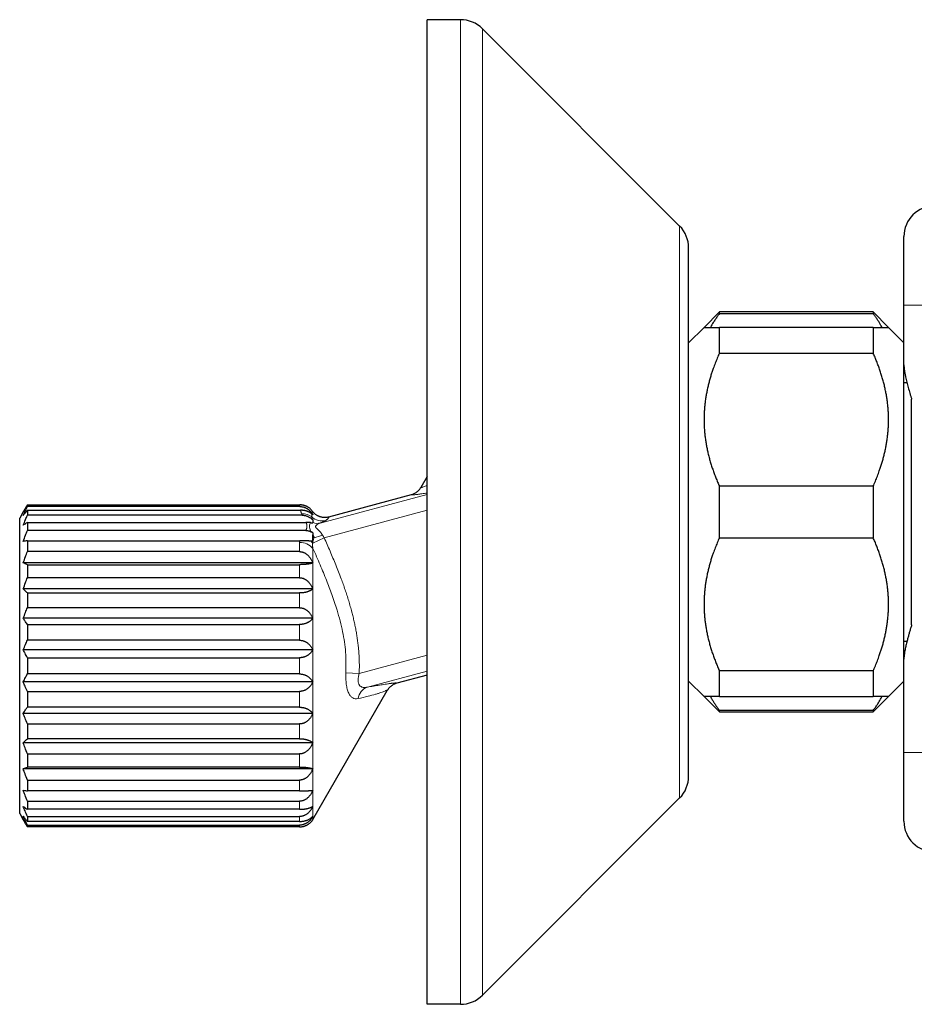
# Model space of a CAD drawing. Header units: millimetres. Extents: x 8 to 650, y 12 to 477.
# Tile 39 of 43: x 478 to 536, y 344 to 408. Entities that reach past the tile are written whole.
import ezdxf

# ---------------------------------------------------------------- set-up
doc = ezdxf.new("R2010")
doc.units = ezdxf.units.MM

msp = doc.modelspace()

# ---------------------------------------------------------------- linework, layer by layer
at = {"color": 7, "linetype": 'Continuous', "lineweight": 30}
for p, q in [((504.365, 343.712), (504.365, 407.712)), ((506.536, 407.712), (504.365, 407.712)), ((520.779, 394.297), (507.951, 407.126)), ((521.365, 358.54), (521.365, 392.883)), ((535.365, 385.287), (535.365, 389.146)), ((523.365, 388.712), (522.365, 387.712)), ((533.365, 388.712), (523.365, 388.712)), ((523.365, 388.604), (523.365, 388.712)), ((523.365, 388.604), (533.365, 388.604)), ((534.365, 387.712), (533.365, 388.712)), ((533.365, 388.712), (533.365, 388.604)), ((522.365, 387.712), (521.365, 386.712)), ((523.365, 386.042), (523.365, 387.712)), ((533.365, 387.712), (523.365, 387.712)), ((533.365, 387.712), (533.365, 386.042)), ((535.365, 386.712), (534.365, 387.712)), ((523.365, 386.042), (533.365, 386.042)), ((535.365, 366.136), (535.365, 385.287)), ((535.563, 384.112), (535.365, 384.112)), ((535.865, 368.368), (535.865, 383.055)), ((504.365, 378.015), (503.96, 377.314)), ((503.96, 377.314), (503.966, 377.312)), ((503.967, 377.311), (503.96, 377.314)), ((533.365, 377.381), (523.365, 377.381)), ((523.365, 374.042), (523.365, 377.381)), ((533.365, 377.381), (533.365, 374.042)), ((497.957, 375.401), (503.351, 376.846)), ((478.091, 375.712), (477.865, 375.319)), ((478.367, 376.174), (478.367, 376.064)), ((478.367, 376.174), (496.08, 376.174)), ((496.087, 376.064), (478.367, 376.064)), ((478.367, 375.826), (478.367, 375.501)), ((478.367, 375.826), (496.127, 375.826)), ((496.934, 375.721), (496.934, 375.721)), ((477.865, 356.104), (477.865, 375.319)), ((496.242, 375.501), (478.367, 375.501)), ((496.869, 375.583), (496.934, 375.528)), ((496.934, 375.545), (496.934, 375.528)), ((478.367, 375.037), (478.367, 374.511)), ((478.367, 375.037), (496.482, 375.037)), ((496.467, 374.511), (478.367, 374.511)), ((496.934, 374.359), (496.819, 374.417)), ((496.934, 375.02), (496.934, 375.003)), ((478.367, 373.84), (478.367, 373.136)), ((478.367, 373.84), (496.074, 373.84)), ((496.934, 373.813), (496.811, 373.819)), ((496.934, 374.359), (496.934, 374.23)), ((523.365, 374.042), (533.365, 374.042)), ((496.068, 373.136), (478.367, 373.136)), ((496.921, 372.403), (478.091, 372.403)), ((478.367, 372.288), (478.367, 371.437)), ((478.367, 372.288), (496.068, 372.288)), ((496.068, 371.437), (478.367, 371.437)), ((496.921, 370.712), (478.091, 370.712)), ((478.367, 370.449), (478.367, 369.487)), ((478.367, 370.449), (496.068, 370.449)), ((496.068, 369.487), (478.367, 369.487)), ((496.921, 368.802), (478.091, 368.802)), ((478.367, 368.402), (478.367, 367.373)), ((478.367, 368.402), (496.068, 368.402)), ((496.068, 367.373), (478.367, 367.373)), ((496.921, 366.757), (478.091, 366.757)), ((535.365, 367.312), (535.563, 367.312)), ((478.367, 366.238), (496.068, 366.238)), ((478.367, 366.238), (478.367, 365.185)), ((535.365, 360.077), (535.365, 366.136)), ((496.068, 365.185), (478.367, 365.185)), ((504.365, 365.109), (502.379, 364.577)), ((523.365, 363.712), (523.365, 365.381)), ((533.365, 365.381), (523.365, 365.381)), ((533.365, 365.381), (533.365, 363.712)), ((496.921, 364.666), (478.091, 364.666)), ((521.365, 364.712), (522.365, 363.712)), ((534.365, 363.712), (535.365, 364.712)), ((478.367, 364.051), (478.367, 363.021)), ((478.367, 364.051), (496.068, 364.051)), ((496.934, 355.734), (501.77, 364.109)), ((501.77, 364.109), (501.763, 364.111)), ((522.365, 363.712), (523.365, 362.712)), ((523.365, 363.712), (533.365, 363.712)), ((533.365, 362.712), (534.365, 363.712)), ((496.068, 363.021), (478.367, 363.021)), ((496.921, 362.621), (478.091, 362.621)), ((523.365, 362.712), (523.365, 362.819)), ((533.365, 362.819), (523.365, 362.819)), ((523.365, 362.712), (533.365, 362.712)), ((533.365, 362.819), (533.365, 362.712)), ((478.367, 361.936), (478.367, 360.975)), ((478.367, 361.936), (496.068, 361.936)), ((496.068, 360.975), (478.367, 360.975)), ((496.921, 360.712), (478.091, 360.712)), ((478.367, 359.987), (478.367, 359.135)), ((478.367, 359.987), (496.068, 359.987)), ((496.068, 359.135), (478.367, 359.135)), ((496.921, 359.02), (478.091, 359.02)), ((478.367, 358.287), (478.367, 357.583)), ((478.367, 358.287), (496.068, 358.287)), ((496.068, 357.583), (478.367, 357.583)), ((520.779, 357.126), (507.951, 344.297)), ((478.367, 356.912), (478.367, 356.386)), ((478.367, 356.912), (496.068, 356.912)), ((477.865, 356.104), (478.091, 355.712)), ((496.068, 356.386), (478.367, 356.386)), ((478.367, 355.922), (478.367, 355.597)), ((478.367, 355.922), (496.068, 355.922)), ((496.068, 355.597), (478.367, 355.597)), ((478.367, 355.36), (478.367, 355.25)), ((478.367, 355.36), (496.068, 355.36)), ((496.068, 355.25), (478.367, 355.25)), ((506.536, 343.712), (504.365, 343.712))]:
    msp.add_line(p, q, dxfattribs=at)
at = {"color": 8, "linetype": 'Continuous', "lineweight": 0}
for p, q in [((506.536, 343.712), (506.536, 407.712)), ((507.951, 344.297), (507.951, 407.126)), ((520.779, 357.126), (520.779, 394.297)), ((535.365, 389.146), (537.731, 389.146)), ((497.412, 374.994), (504.365, 376.858)), ((504.365, 375.824), (497.665, 374.029)), ((497.665, 374.029), (496.92, 373.694)), ((496.068, 373.136), (496.068, 373.725)), ((496.934, 373.343), (496.934, 355.734)), ((496.068, 371.437), (496.068, 372.288)), ((496.068, 369.487), (496.068, 370.449)), ((496.068, 367.373), (496.068, 368.402)), ((496.068, 365.185), (496.068, 366.238)), ((499.942, 365.218), (504.365, 366.403)), ((499.942, 365.218), (499.076, 365.255)), ((504.365, 365.369), (500.478, 364.328)), ((496.068, 363.021), (496.068, 364.051)), ((496.068, 360.975), (496.068, 361.936)), ((496.068, 359.135), (496.068, 359.987)), ((535.365, 360.077), (537.731, 360.077)), ((496.068, 357.583), (496.068, 358.287)), ((496.068, 356.386), (496.068, 356.912)), ((496.068, 355.597), (496.068, 355.922)), ((496.068, 355.25), (496.068, 355.36))]:
    msp.add_line(p, q, dxfattribs=at)
at = {"color": 7, "linetype": 'Continuous', "lineweight": 30}
for centre, radius, start, end in [((506.536, 405.712), 2, 45, 90), ((537.365, 393.612), 2, 90, 180), ((519.365, 392.883), 2, 0, 45), ((497.651, 376.34), 0.947, 216.53478, 220.8209), ((519.365, 358.54), 2, 315, 0), ((496.068, 356.234), 1, 328.49856, 330), ((537.365, 355.612), 2, 180, 270), ((506.536, 345.712), 2, 270, 315)]:
    msp.add_arc(centre, radius, start, end, dxfattribs=at)
at = {"color": 8, "linetype": 'Continuous', "lineweight": 0}
for centre, radius, start, end in [((496.261, 374.624), 0.971, 52.11322, 93.43538), ((497.523, 376.13), 0.995, 227.99692, 284.39078), ((497.217, 375.823), 0.851, 250.61614, 283.23614), ((495.968, 372.975), 1.194, 37.08518, 45.05418), ((496.079, 378.084), 4.151, 283.01979, 290.95338), ((496.108, 372.642), 1.084, 40.27973, 92.07044), ((500.769, 363.471), 0.905, 108.7434, 173.00211)]:
    msp.add_arc(centre, radius, start, end, dxfattribs=at)
at = {"color": 7, "linetype": 'Continuous', "lineweight": 30}
for points, knots in [([(535.365, 389.146), (535.365, 389.208), (535.365, 389.332), (535.365, 389.516), (535.365, 389.701), (535.365, 389.885), (535.365, 390.071), (535.365, 390.256), (535.365, 390.44), (535.365, 390.619), (535.365, 390.794), (535.365, 390.964), (535.365, 391.132), (535.365, 391.297), (535.365, 391.46), (535.365, 391.621), (535.365, 391.777), (535.365, 391.929), (535.365, 392.075), (535.365, 392.217), (535.365, 392.353), (535.365, 392.484), (535.365, 392.611), (535.365, 392.732), (535.365, 392.847), (535.365, 392.953), (535.365, 393.051), (535.365, 393.141), (535.365, 393.223), (535.365, 393.299), (535.365, 393.368), (535.365, 393.429), (535.365, 393.482), (535.365, 393.524), (535.365, 393.557), (535.365, 393.581), (535.365, 393.599), (535.365, 393.61), (535.365, 393.611), (535.365, 393.612)], [0, 0, 0, 0, 0.0267676, 0.0535595, 0.080352, 0.1071205, 0.1346853, 0.1622754, 0.1898659, 0.2174315, 0.2441892, 0.2709691, 0.2977492, 0.3245072, 0.3520031, 0.3795226, 0.4070422, 0.4345381, 0.4619728, 0.4894313, 0.5168895, 0.5443239, 0.5725665, 0.6008359, 0.6291047, 0.6573467, 0.6845377, 0.7117538, 0.7389692, 0.7661594, 0.7942181, 0.8223062, 0.8503933, 0.8784507, 0.9027407, 0.9270617, 0.9513922, 0.9757115, 1, 1, 1, 1]), ([(523.365, 388.604), (523.317, 388.541), (523.221, 388.414), (523.089, 388.222), (522.975, 388.044), (522.879, 387.881), (522.82, 387.775), (522.792, 387.719), (522.789, 387.712)], [0, 0, 0, 0, 0.216598, 0.433222, 0.649811, 0.81318, 0.976583, 1, 1, 1, 1]), ([(533.941, 387.712), (533.925, 387.742), (533.882, 387.826), (533.802, 387.964), (533.703, 388.125), (533.597, 388.286), (533.485, 388.446), (533.405, 388.551), (533.365, 388.604)], [0, 0, 0, 0, 0.0993373, 0.2783375, 0.4587312, 0.6391617, 0.8195981, 1, 1, 1, 1]), ([(522.365, 387.712), (522.365, 387.712), (522.365, 387.712), (522.369, 387.712), (522.379, 387.712), (522.393, 387.712), (522.413, 387.712), (522.435, 387.712), (522.459, 387.712), (522.483, 387.712), (522.51, 387.712), (522.549, 387.712), (522.603, 387.712), (522.68, 387.712), (522.768, 387.712), (522.867, 387.712), (522.976, 387.712), (523.096, 387.712), (523.224, 387.712), (523.318, 387.712), (523.365, 387.712)], [0, 0, 0, 0, 0.021171, 0.068627, 0.116078, 0.163704, 0.211334, 0.25896, 0.294921, 0.330882, 0.366873, 0.402864, 0.473463, 0.544112, 0.619204, 0.694297, 0.769587, 0.844877, 0.922419, 1, 1, 1, 1]), ([(533.365, 387.712), (533.405, 387.712), (533.484, 387.712), (533.599, 387.712), (533.71, 387.712), (533.815, 387.712), (533.913, 387.712), (534.002, 387.712), (534.083, 387.712), (534.154, 387.712), (534.215, 387.712), (534.261, 387.712), (534.295, 387.712), (534.319, 387.712), (534.339, 387.712), (534.353, 387.712), (534.362, 387.712), (534.366, 387.712), (534.364, 387.712), (534.364, 387.712)], [0, 0, 0, 0, 0.065725, 0.131474, 0.201921, 0.272367, 0.342964, 0.413559, 0.48447, 0.55543, 0.625583, 0.69579, 0.744798, 0.793811, 0.842819, 0.892014, 0.941215, 0.99041, 1, 1, 1, 1]), ([(523.365, 386.042), (523.317, 385.932), (523.221, 385.712), (523.089, 385.38), (522.975, 385.072), (522.879, 384.789), (522.798, 384.533), (522.724, 384.276), (522.655, 384.015), (522.592, 383.751), (522.537, 383.484), (522.489, 383.216), (522.448, 382.946), (522.415, 382.674), (522.39, 382.4), (522.373, 382.127), (522.364, 381.851), (522.364, 381.573), (522.373, 381.294), (522.39, 381.015), (522.416, 380.736), (522.451, 380.456), (522.494, 380.176), (522.545, 379.898), (522.605, 379.617), (522.673, 379.335), (522.75, 379.052), (522.835, 378.771), (522.927, 378.49), (523.026, 378.211), (523.133, 377.932), (523.245, 377.656), (523.325, 377.473), (523.365, 377.381)], [0, 0, 0, 0, 0.039625, 0.079254, 0.118877, 0.148764, 0.178657, 0.208549, 0.238435, 0.26899, 0.299554, 0.330117, 0.360672, 0.391529, 0.422396, 0.453263, 0.484119, 0.515548, 0.546988, 0.578428, 0.609857, 0.641636, 0.673426, 0.705217, 0.736998, 0.76974, 0.802492, 0.835244, 0.867988, 0.900987, 0.933993, 0.967, 1, 1, 1, 1]), ([(533.365, 377.381), (533.413, 377.491), (533.508, 377.711), (533.641, 378.044), (533.755, 378.351), (533.851, 378.634), (533.931, 378.89), (534.006, 379.147), (534.075, 379.408), (534.137, 379.672), (534.193, 379.939), (534.241, 380.208), (534.282, 380.478), (534.315, 380.749), (534.34, 381.023), (534.357, 381.296), (534.365, 381.572), (534.365, 381.85), (534.357, 382.129), (534.339, 382.408), (534.314, 382.687), (534.279, 382.967), (534.236, 383.247), (534.185, 383.526), (534.125, 383.806), (534.056, 384.088), (533.979, 384.371), (533.895, 384.653), (533.803, 384.933), (533.703, 385.213), (533.597, 385.491), (533.485, 385.768), (533.405, 385.95), (533.365, 386.042)], [0, 0, 0, 0, 0.039625, 0.079254, 0.118877, 0.148764, 0.178657, 0.208549, 0.238435, 0.26899, 0.299554, 0.330117, 0.360672, 0.391529, 0.422396, 0.453263, 0.484119, 0.515548, 0.546988, 0.578428, 0.609857, 0.641636, 0.673426, 0.705217, 0.736998, 0.76974, 0.802492, 0.835244, 0.867988, 0.900987, 0.933993, 0.967, 1, 1, 1, 1]), ([(535.365, 385.287), (535.365, 385.258), (535.366, 385.201), (535.372, 385.11), (535.381, 385.017), (535.394, 384.92), (535.409, 384.82), (535.427, 384.717), (535.447, 384.612), (535.474, 384.484), (535.508, 384.334), (535.55, 384.159), (535.596, 383.982), (535.646, 383.801), (535.697, 383.617), (535.751, 383.432), (535.807, 383.244), (535.846, 383.118), (535.865, 383.055)], [0, 0, 0, 0, 0.046796, 0.093597, 0.140808, 0.188022, 0.236197, 0.284374, 0.332767, 0.381162, 0.457656, 0.534154, 0.611074, 0.687996, 0.765886, 0.843778, 0.921889, 1, 1, 1, 1]), ([(503.351, 376.846), (503.381, 376.855), (503.441, 376.873), (503.528, 376.911), (503.614, 376.957), (503.696, 377.013), (503.773, 377.077), (503.843, 377.15), (503.907, 377.228), (503.942, 377.286), (503.96, 377.314)], [0, 0, 0, 0, 0.117836, 0.238803, 0.362434, 0.488187, 0.615466, 0.743632, 0.872028, 1, 1, 1, 1]), ([(503.958, 377.307), (503.951, 377.295), (503.938, 377.277), (503.927, 377.26), (503.923, 377.254)], [0, 0, 0, 0, 0.638298, 1, 1, 1, 1]), ([(478.367, 376.174), (478.315, 376.088), (478.221, 375.934), (478.131, 375.78), (478.091, 375.712)], [0, 0, 0, 0, 0.5600007, 1, 1, 1, 1]), ([(478.091, 375.493), (478.142, 375.6), (478.232, 375.791), (478.326, 375.98), (478.367, 376.064)], [0, 0, 0, 0, 0.559999, 1, 1, 1, 1]), ([(478.367, 375.826), (478.315, 375.764), (478.221, 375.654), (478.131, 375.542), (478.091, 375.493)], [0, 0, 0, 0, 0.5600007, 1, 1, 1, 1]), ([(496.89, 375.776), (496.876, 375.795), (496.848, 375.831), (496.8, 375.882), (496.75, 375.93), (496.695, 375.974), (496.638, 376.013), (496.583, 376.046), (496.532, 376.072), (496.487, 376.092), (496.441, 376.11), (496.394, 376.126), (496.341, 376.142), (496.281, 376.155), (496.214, 376.166), (496.147, 376.172), (496.102, 376.173), (496.08, 376.174)], [0, 0, 0, 0, 0.090131, 0.176856, 0.260528, 0.341542, 0.42033, 0.497366, 0.549882, 0.601035, 0.651021, 0.700048, 0.748337, 0.812706, 0.875706, 0.937932, 1, 1, 1, 1]), ([(496.087, 376.064), (496.115, 376.063), (496.171, 376.061), (496.255, 376.048), (496.329, 376.03), (496.394, 376.009), (496.45, 375.986), (496.504, 375.959), (496.552, 375.932), (496.593, 375.905), (496.629, 375.88), (496.663, 375.853), (496.696, 375.825), (496.736, 375.789), (496.781, 375.742), (496.83, 375.684), (496.86, 375.644), (496.875, 375.623)], [0, 0, 0, 0, 0.082471, 0.165324, 0.24981, 0.310755, 0.372557, 0.435587, 0.500197, 0.546612, 0.593578, 0.641193, 0.68955, 0.738741, 0.822797, 0.909773, 1, 1, 1, 1]), ([(496.869, 375.583), (496.855, 375.594), (496.828, 375.617), (496.783, 375.65), (496.735, 375.679), (496.684, 375.707), (496.63, 375.731), (496.579, 375.751), (496.532, 375.767), (496.49, 375.779), (496.449, 375.79), (496.406, 375.799), (496.359, 375.808), (496.305, 375.816), (496.246, 375.822), (496.186, 375.826), (496.147, 375.826), (496.127, 375.826)], [0, 0, 0, 0, 0.090828, 0.178105, 0.262201, 0.343531, 0.422549, 0.499755, 0.552443, 0.603588, 0.653373, 0.701993, 0.749663, 0.813797, 0.876578, 0.938481, 1, 1, 1, 1]), ([(496.934, 375.721), (496.954, 375.699), (496.992, 375.656), (497.055, 375.6), (497.117, 375.552), (497.182, 375.51), (497.246, 375.474), (497.294, 375.452), (497.324, 375.44), (497.338, 375.434), (497.351, 375.429), (497.363, 375.425), (497.375, 375.421), (497.387, 375.417), (497.427, 375.404), (497.494, 375.387), (497.59, 375.371), (497.685, 375.366), (497.779, 375.369), (497.87, 375.38), (497.928, 375.394), (497.957, 375.401)], [0, 0, 0, 0, 0.078076, 0.152409, 0.22254, 0.288102, 0.355756, 0.417045, 0.429911, 0.442446, 0.454648, 0.466517, 0.478052, 0.489252, 0.500116, 0.5872, 0.673239, 0.757857, 0.840711, 0.921508, 1, 1, 1, 1]), ([(478.091, 374.847), (478.142, 374.969), (478.232, 375.188), (478.326, 375.405), (478.367, 375.501)], [0, 0, 0, 0, 0.5599993, 1, 1, 1, 1]), ([(496.242, 375.501), (496.27, 375.5), (496.325, 375.499), (496.407, 375.485), (496.489, 375.464), (496.562, 375.438), (496.628, 375.408), (496.685, 375.378), (496.741, 375.345), (496.796, 375.307), (496.832, 375.28), (496.85, 375.266)], [0, 0, 0, 0, 0.121194, 0.24372, 0.369113, 0.498809, 0.59462, 0.692274, 0.792153, 0.894618, 1, 1, 1, 1]), ([(496.934, 375.206), (496.92, 375.216), (496.891, 375.234), (496.863, 375.255), (496.85, 375.266)], [0, 0, 0, 0, 0.498224, 1, 1, 1, 1]), ([(496.934, 375.545), (496.924, 375.558), (496.903, 375.583), (496.884, 375.609), (496.875, 375.623)], [0, 0, 0, 0, 0.495925, 1, 1, 1, 1]), ([(496.934, 375.206), (496.934, 375.196), (496.934, 375.176), (496.934, 375.143), (496.934, 375.105), (496.934, 375.064), (496.934, 375.035), (496.934, 375.02)], [0, 0, 0, 0, 0.170835, 0.356237, 0.556224, 0.770808, 1, 1, 1, 1]), ([(478.367, 375.037), (478.315, 375.002), (478.221, 374.939), (478.131, 374.875), (478.091, 374.847)], [0, 0, 0, 0, 0.560001, 1, 1, 1, 1]), ([(478.091, 373.802), (478.142, 373.934), (478.232, 374.172), (478.326, 374.407), (478.367, 374.511)], [0, 0, 0, 0, 0.559999, 1, 1, 1, 1]), ([(496.467, 374.511), (496.488, 374.51), (496.528, 374.509), (496.587, 374.502), (496.625, 374.493), (496.644, 374.489)], [0, 0, 0, 0, 0.3386113, 0.6711061, 1, 1, 1, 1]), ([(496.767, 375.021), (496.745, 375.023), (496.7, 375.028), (496.629, 375.033), (496.556, 375.036), (496.507, 375.037), (496.482, 375.037)], [0, 0, 0, 0, 0.249256, 0.496926, 0.746148, 1, 1, 1, 1]), ([(496.644, 374.489), (496.654, 374.486), (496.673, 374.481), (496.699, 374.473), (496.725, 374.464), (496.749, 374.453), (496.773, 374.442), (496.796, 374.43), (496.811, 374.422), (496.819, 374.417)], [0, 0, 0, 0, 0.158497, 0.304336, 0.437756, 0.589543, 0.72511, 0.857116, 1, 1, 1, 1]), ([(496.767, 375.021), (496.795, 375.017), (496.85, 375.011), (496.906, 375.005), (496.934, 375.003)], [0, 0, 0, 0, 0.505563, 1, 1, 1, 1]), ([(478.367, 373.84), (478.315, 373.833), (478.221, 373.82), (478.131, 373.807), (478.091, 373.802)], [0, 0, 0, 0, 0.560001, 1, 1, 1, 1]), ([(496.811, 373.819), (496.8, 373.82), (496.779, 373.821), (496.747, 373.823), (496.718, 373.824), (496.69, 373.825), (496.662, 373.827), (496.626, 373.828), (496.582, 373.83), (496.532, 373.832), (496.487, 373.834), (496.448, 373.835), (496.414, 373.836), (496.38, 373.837), (496.346, 373.837), (496.313, 373.838), (496.268, 373.839), (496.211, 373.84), (496.143, 373.84), (496.097, 373.84), (496.074, 373.84)], [0, 0, 0, 0, 0.053697, 0.1041203, 0.1512772, 0.1951762, 0.2358282, 0.2824941, 0.3594077, 0.4313452, 0.4984697, 0.5440389, 0.5886599, 0.6324025, 0.6753407, 0.7175529, 0.7591214, 0.8406535, 0.9206889, 1, 1, 1, 1]), ([(496.934, 374.23), (496.949, 374.2), (496.979, 374.14), (497.002, 374.073), (497.014, 374.04)], [0, 0, 0, 0, 0.4999016, 1, 1, 1, 1]), ([(496.934, 374.133), (496.934, 374.137), (496.934, 374.145), (496.934, 374.161), (496.934, 374.179), (496.934, 374.196), (496.934, 374.213), (496.934, 374.224), (496.934, 374.23)], [0, 0, 0, 0, 0.133375, 0.299745, 0.499891, 0.666598, 0.833297, 1, 1, 1, 1]), ([(496.934, 373.813), (496.934, 373.825), (496.934, 373.846), (496.934, 373.878), (496.934, 373.905), (496.934, 373.93), (496.934, 373.951), (496.934, 373.973), (496.934, 374.011), (496.934, 374.066), (496.934, 374.111), (496.934, 374.133)], [0, 0, 0, 0, 0.106816, 0.203421, 0.289815, 0.365998, 0.431971, 0.487734, 0.56612, 0.794128, 1, 1, 1, 1]), ([(523.365, 374.042), (523.317, 373.932), (523.221, 373.712), (523.089, 373.38), (522.975, 373.072), (522.879, 372.789), (522.798, 372.533), (522.724, 372.276), (522.655, 372.015), (522.592, 371.751), (522.537, 371.484), (522.489, 371.216), (522.448, 370.946), (522.415, 370.674), (522.39, 370.4), (522.373, 370.127), (522.364, 369.851), (522.364, 369.573), (522.373, 369.294), (522.39, 369.015), (522.416, 368.736), (522.451, 368.456), (522.494, 368.176), (522.545, 367.898), (522.605, 367.617), (522.673, 367.335), (522.75, 367.052), (522.835, 366.771), (522.927, 366.49), (523.026, 366.211), (523.133, 365.932), (523.245, 365.656), (523.325, 365.473), (523.365, 365.381)], [0, 0, 0, 0, 0.039625, 0.079254, 0.118877, 0.148764, 0.178657, 0.208549, 0.238435, 0.26899, 0.299554, 0.330117, 0.360672, 0.391529, 0.422396, 0.453263, 0.484119, 0.515548, 0.546988, 0.578428, 0.609857, 0.641636, 0.673426, 0.705217, 0.736998, 0.76974, 0.802492, 0.835244, 0.867988, 0.900987, 0.933993, 0.967, 1, 1, 1, 1]), ([(533.365, 365.381), (533.413, 365.491), (533.508, 365.711), (533.641, 366.044), (533.755, 366.351), (533.851, 366.634), (533.931, 366.89), (534.006, 367.147), (534.075, 367.408), (534.137, 367.672), (534.193, 367.939), (534.241, 368.208), (534.282, 368.478), (534.315, 368.749), (534.34, 369.023), (534.357, 369.296), (534.365, 369.572), (534.365, 369.85), (534.357, 370.129), (534.339, 370.408), (534.314, 370.687), (534.279, 370.967), (534.236, 371.247), (534.185, 371.526), (534.125, 371.806), (534.056, 372.088), (533.979, 372.371), (533.895, 372.653), (533.803, 372.933), (533.703, 373.213), (533.597, 373.491), (533.485, 373.768), (533.405, 373.95), (533.365, 374.042)], [0, 0, 0, 0, 0.039625, 0.079254, 0.118877, 0.148764, 0.178657, 0.208549, 0.238435, 0.26899, 0.299554, 0.330117, 0.360672, 0.391529, 0.422396, 0.453263, 0.484119, 0.515548, 0.546988, 0.578428, 0.609857, 0.641636, 0.673426, 0.705217, 0.736998, 0.76974, 0.802492, 0.835244, 0.867988, 0.900987, 0.933993, 0.967, 1, 1, 1, 1]), ([(478.091, 372.403), (478.142, 372.54), (478.232, 372.785), (478.326, 373.029), (478.367, 373.136)], [0, 0, 0, 0, 0.559999, 1, 1, 1, 1]), ([(496.068, 373.136), (496.089, 373.135), (496.132, 373.134), (496.195, 373.125), (496.258, 373.11), (496.319, 373.089), (496.378, 373.064), (496.434, 373.033), (496.488, 372.999), (496.547, 372.955), (496.608, 372.901), (496.67, 372.834), (496.728, 372.763), (496.778, 372.69), (496.821, 372.619), (496.858, 372.549), (496.891, 372.477), (496.911, 372.428), (496.921, 372.403)], [0, 0, 0, 0, 0.052839, 0.10568, 0.160413, 0.215153, 0.267921, 0.320695, 0.374784, 0.42888, 0.504216, 0.57957, 0.657012, 0.734467, 0.800501, 0.86654, 0.933268, 1, 1, 1, 1]), ([(478.367, 372.288), (478.315, 372.309), (478.221, 372.348), (478.131, 372.386), (478.091, 372.403)], [0, 0, 0, 0, 0.560001, 1, 1, 1, 1]), ([(496.921, 372.403), (496.911, 372.399), (496.89, 372.391), (496.854, 372.379), (496.814, 372.367), (496.769, 372.356), (496.72, 372.345), (496.668, 372.335), (496.615, 372.326), (496.561, 372.318), (496.503, 372.311), (496.445, 372.305), (496.387, 372.3), (496.331, 372.296), (496.272, 372.293), (496.208, 372.29), (496.14, 372.288), (496.092, 372.288), (496.068, 372.288)], [0, 0, 0, 0, 0.069935, 0.139908, 0.209828, 0.281848, 0.353934, 0.425922, 0.486681, 0.547432, 0.609563, 0.671684, 0.723176, 0.774663, 0.827569, 0.880471, 0.939904, 1, 1, 1, 1]), ([(478.091, 370.712), (478.142, 370.847), (478.232, 371.09), (478.326, 371.331), (478.367, 371.437)], [0, 0, 0, 0, 0.559999, 1, 1, 1, 1]), ([(496.068, 371.437), (496.089, 371.436), (496.132, 371.435), (496.195, 371.426), (496.258, 371.411), (496.319, 371.39), (496.378, 371.365), (496.434, 371.335), (496.488, 371.301), (496.547, 371.257), (496.608, 371.204), (496.67, 371.138), (496.728, 371.068), (496.778, 370.996), (496.821, 370.925), (496.858, 370.856), (496.891, 370.785), (496.911, 370.736), (496.921, 370.712)], [0, 0, 0, 0, 0.052839, 0.1056799, 0.1604134, 0.2151527, 0.2679209, 0.3206953, 0.3747844, 0.4288797, 0.5042158, 0.57957, 0.657012, 0.7344673, 0.8005013, 0.8665399, 0.9332683, 1, 1, 1, 1]), ([(478.367, 370.449), (478.315, 370.497), (478.221, 370.585), (478.131, 370.673), (478.091, 370.712)], [0, 0, 0, 0, 0.560001, 1, 1, 1, 1]), ([(496.921, 370.712), (496.911, 370.702), (496.89, 370.684), (496.854, 370.657), (496.814, 370.63), (496.769, 370.604), (496.72, 370.579), (496.668, 370.556), (496.615, 370.536), (496.561, 370.518), (496.503, 370.502), (496.445, 370.488), (496.387, 370.476), (496.331, 370.467), (496.272, 370.459), (496.208, 370.453), (496.14, 370.449), (496.092, 370.449), (496.068, 370.449)], [0, 0, 0, 0, 0.069935, 0.139908, 0.209828, 0.281848, 0.353934, 0.425922, 0.486681, 0.547432, 0.609563, 0.671684, 0.723176, 0.774663, 0.827569, 0.880471, 0.939904, 1, 1, 1, 1]), ([(478.091, 368.802), (478.142, 368.93), (478.232, 369.159), (478.326, 369.387), (478.367, 369.487)], [0, 0, 0, 0, 0.559999, 1, 1, 1, 1]), ([(496.068, 369.487), (496.089, 369.487), (496.132, 369.485), (496.195, 369.477), (496.258, 369.463), (496.319, 369.443), (496.378, 369.419), (496.434, 369.391), (496.488, 369.359), (496.547, 369.318), (496.608, 369.267), (496.67, 369.205), (496.728, 369.138), (496.778, 369.07), (496.821, 369.004), (496.858, 368.938), (496.891, 368.871), (496.911, 368.825), (496.921, 368.802)], [0, 0, 0, 0, 0.052839, 0.10568, 0.160413, 0.215153, 0.267921, 0.320695, 0.374784, 0.42888, 0.504216, 0.57957, 0.657012, 0.734467, 0.800501, 0.86654, 0.933268, 1, 1, 1, 1]), ([(478.367, 368.402), (478.315, 368.476), (478.221, 368.609), (478.131, 368.743), (478.091, 368.802)], [0, 0, 0, 0, 0.5600007, 1, 1, 1, 1]), ([(496.921, 368.802), (496.911, 368.788), (496.89, 368.759), (496.854, 368.718), (496.814, 368.678), (496.769, 368.638), (496.72, 368.6), (496.668, 368.565), (496.615, 368.535), (496.561, 368.508), (496.503, 368.483), (496.445, 368.461), (496.387, 368.444), (496.331, 368.43), (496.272, 368.418), (496.208, 368.409), (496.14, 368.403), (496.092, 368.402), (496.068, 368.402)], [0, 0, 0, 0, 0.069935, 0.139908, 0.209828, 0.281848, 0.353934, 0.425922, 0.486681, 0.547432, 0.609563, 0.671684, 0.723176, 0.774663, 0.827569, 0.880471, 0.939904, 1, 1, 1, 1]), ([(535.865, 368.368), (535.842, 368.293), (535.796, 368.142), (535.729, 367.918), (535.666, 367.695), (535.612, 367.498), (535.567, 367.327), (535.53, 367.181), (535.496, 367.036), (535.464, 366.893), (535.435, 366.752), (535.411, 366.617), (535.392, 366.489), (535.377, 366.367), (535.369, 366.268), (535.365, 366.192), (535.365, 366.155), (535.365, 366.136)], [0, 0, 0, 0, 0.093483, 0.186964, 0.280819, 0.374671, 0.438354, 0.502049, 0.565727, 0.630064, 0.694422, 0.758746, 0.818637, 0.878666, 0.939213, 0.969607, 1, 1, 1, 1]), ([(478.091, 366.757), (478.142, 366.872), (478.232, 367.078), (478.326, 367.282), (478.367, 367.373)], [0, 0, 0, 0, 0.559999, 1, 1, 1, 1]), ([(496.068, 367.373), (496.089, 367.372), (496.132, 367.371), (496.195, 367.363), (496.258, 367.351), (496.319, 367.333), (496.378, 367.312), (496.434, 367.286), (496.488, 367.257), (496.547, 367.22), (496.608, 367.175), (496.67, 367.119), (496.728, 367.059), (496.778, 366.998), (496.821, 366.938), (496.858, 366.879), (496.891, 366.819), (496.911, 366.778), (496.921, 366.757)], [0, 0, 0, 0, 0.052839, 0.10568, 0.160413, 0.215153, 0.267921, 0.320695, 0.374784, 0.42888, 0.504216, 0.57957, 0.657012, 0.734467, 0.800501, 0.86654, 0.933268, 1, 1, 1, 1]), ([(478.367, 366.238), (478.315, 366.334), (478.221, 366.507), (478.131, 366.681), (478.091, 366.757)], [0, 0, 0, 0, 0.5600007, 1, 1, 1, 1]), ([(496.921, 366.757), (496.911, 366.739), (496.89, 366.702), (496.854, 366.648), (496.814, 366.596), (496.769, 366.544), (496.72, 366.495), (496.668, 366.45), (496.615, 366.41), (496.561, 366.375), (496.503, 366.343), (496.445, 366.315), (496.387, 366.292), (496.331, 366.274), (496.272, 366.259), (496.208, 366.247), (496.14, 366.239), (496.092, 366.238), (496.068, 366.238)], [0, 0, 0, 0, 0.069935, 0.139908, 0.209828, 0.281848, 0.353934, 0.425922, 0.486681, 0.547432, 0.609563, 0.671684, 0.723176, 0.774663, 0.827569, 0.880471, 0.939904, 1, 1, 1, 1]), ([(478.091, 364.666), (478.142, 364.763), (478.232, 364.937), (478.326, 365.109), (478.367, 365.185)], [0, 0, 0, 0, 0.559999, 1, 1, 1, 1]), ([(496.068, 365.185), (496.089, 365.185), (496.132, 365.184), (496.195, 365.178), (496.258, 365.167), (496.319, 365.152), (496.378, 365.134), (496.434, 365.113), (496.488, 365.088), (496.547, 365.057), (496.608, 365.019), (496.67, 364.972), (496.728, 364.921), (496.778, 364.87), (496.821, 364.819), (496.858, 364.77), (496.891, 364.719), (496.911, 364.684), (496.921, 364.666)], [0, 0, 0, 0, 0.052839, 0.1056799, 0.1604134, 0.2151527, 0.2679209, 0.3206953, 0.3747844, 0.4288797, 0.5042158, 0.57957, 0.657012, 0.7344673, 0.8005013, 0.8665399, 0.9332683, 1, 1, 1, 1]), ([(478.367, 364.051), (478.315, 364.165), (478.221, 364.37), (478.131, 364.576), (478.091, 364.666)], [0, 0, 0, 0, 0.560001, 1, 1, 1, 1]), ([(496.921, 364.666), (496.911, 364.645), (496.89, 364.601), (496.854, 364.538), (496.814, 364.475), (496.769, 364.414), (496.72, 364.355), (496.668, 364.302), (496.615, 364.255), (496.561, 364.213), (496.503, 364.175), (496.445, 364.142), (496.387, 364.115), (496.331, 364.094), (496.272, 364.076), (496.208, 364.062), (496.14, 364.053), (496.092, 364.051), (496.068, 364.051)], [0, 0, 0, 0, 0.069935, 0.139908, 0.209828, 0.281848, 0.353934, 0.425922, 0.486681, 0.547432, 0.609563, 0.671684, 0.723176, 0.774663, 0.827569, 0.880471, 0.939904, 1, 1, 1, 1]), ([(502.379, 364.577), (502.349, 364.568), (502.289, 364.55), (502.201, 364.512), (502.116, 364.466), (502.034, 364.41), (501.957, 364.346), (501.886, 364.274), (501.823, 364.195), (501.787, 364.138), (501.77, 364.109)], [0, 0, 0, 0, 0.117836, 0.238803, 0.362434, 0.488187, 0.615466, 0.743632, 0.872028, 1, 1, 1, 1]), ([(501.771, 364.116), (501.779, 364.128), (501.791, 364.146), (501.803, 364.163), (501.807, 364.169)], [0, 0, 0, 0, 0.638298, 1, 1, 1, 1]), ([(523.365, 363.712), (523.318, 363.712), (523.224, 363.712), (523.098, 363.712), (522.982, 363.712), (522.878, 363.712), (522.782, 363.712), (522.695, 363.712), (522.617, 363.712), (522.549, 363.712), (522.491, 363.712), (522.449, 363.712), (522.418, 363.712), (522.397, 363.712), (522.381, 363.712), (522.37, 363.712), (522.365, 363.712), (522.365, 363.712), (522.366, 363.712)], [0, 0, 0, 0, 0.077542, 0.155123, 0.226509, 0.297894, 0.369441, 0.440986, 0.51287, 0.584807, 0.655876, 0.727002, 0.776781, 0.826565, 0.876344, 0.926321, 0.976304, 1, 1, 1, 1]), ([(522.789, 363.712), (522.805, 363.681), (522.848, 363.597), (522.927, 363.459), (523.026, 363.298), (523.133, 363.137), (523.245, 362.978), (523.325, 362.872), (523.365, 362.819)], [0, 0, 0, 0, 0.0993373, 0.2783375, 0.4587312, 0.6391617, 0.8195981, 1, 1, 1, 1]), ([(534.364, 363.712), (534.364, 363.712), (534.366, 363.712), (534.362, 363.712), (534.354, 363.712), (534.341, 363.712), (534.323, 363.712), (534.301, 363.712), (534.269, 363.712), (534.225, 363.712), (534.165, 363.712), (534.096, 363.712), (534.017, 363.712), (533.927, 363.712), (533.826, 363.712), (533.715, 363.712), (533.601, 363.712), (533.484, 363.712), (533.405, 363.712), (533.365, 363.712)], [0, 0, 0, 0, 0.00959, 0.056418, 0.10325, 0.150078, 0.197072, 0.24407, 0.291064, 0.362011, 0.433015, 0.502704, 0.572442, 0.646371, 0.720301, 0.794414, 0.868526, 0.934251, 1, 1, 1, 1]), ([(533.365, 362.819), (533.413, 362.883), (533.508, 363.009), (533.641, 363.202), (533.755, 363.379), (533.85, 363.542), (533.909, 363.648), (533.938, 363.704), (533.941, 363.712)], [0, 0, 0, 0, 0.2165976, 0.4332216, 0.6498114, 0.8131797, 0.9765826, 1, 1, 1, 1]), ([(478.091, 362.621), (478.142, 362.696), (478.232, 362.83), (478.326, 362.963), (478.367, 363.021)], [0, 0, 0, 0, 0.5599993, 1, 1, 1, 1]), ([(496.068, 363.021), (496.089, 363.021), (496.132, 363.02), (496.195, 363.015), (496.258, 363.007), (496.319, 362.996), (496.378, 362.982), (496.434, 362.965), (496.488, 362.946), (496.547, 362.922), (496.608, 362.893), (496.67, 362.857), (496.728, 362.818), (496.778, 362.778), (496.821, 362.739), (496.858, 362.701), (496.891, 362.662), (496.911, 362.635), (496.921, 362.621)], [0, 0, 0, 0, 0.052839, 0.10568, 0.160413, 0.215153, 0.267921, 0.320695, 0.374784, 0.42888, 0.504216, 0.57957, 0.657012, 0.734467, 0.800501, 0.86654, 0.933268, 1, 1, 1, 1]), ([(478.367, 361.936), (478.315, 362.064), (478.221, 362.291), (478.131, 362.521), (478.091, 362.621)], [0, 0, 0, 0, 0.560001, 1, 1, 1, 1]), ([(496.921, 362.621), (496.911, 362.597), (496.89, 362.549), (496.854, 362.478), (496.814, 362.409), (496.769, 362.341), (496.72, 362.275), (496.668, 362.216), (496.615, 362.164), (496.561, 362.117), (496.503, 362.074), (496.445, 362.038), (496.387, 362.008), (496.331, 361.984), (496.272, 361.964), (496.208, 361.949), (496.14, 361.938), (496.092, 361.937), (496.068, 361.936)], [0, 0, 0, 0, 0.069935, 0.139908, 0.209828, 0.281848, 0.353934, 0.425922, 0.486681, 0.547432, 0.609563, 0.671684, 0.723176, 0.774663, 0.827569, 0.880471, 0.939904, 1, 1, 1, 1]), ([(478.091, 360.712), (478.142, 360.761), (478.232, 360.849), (478.326, 360.936), (478.367, 360.975)], [0, 0, 0, 0, 0.559999, 1, 1, 1, 1]), ([(496.068, 360.975), (496.089, 360.974), (496.132, 360.974), (496.195, 360.971), (496.258, 360.965), (496.319, 360.958), (496.378, 360.949), (496.434, 360.938), (496.488, 360.925), (496.547, 360.91), (496.608, 360.89), (496.67, 360.866), (496.728, 360.841), (496.778, 360.815), (496.821, 360.789), (496.858, 360.764), (496.891, 360.738), (496.911, 360.72), (496.921, 360.712)], [0, 0, 0, 0, 0.052839, 0.10568, 0.160413, 0.215153, 0.267921, 0.320695, 0.374784, 0.42888, 0.504216, 0.57957, 0.657012, 0.734467, 0.800501, 0.86654, 0.933268, 1, 1, 1, 1]), ([(478.367, 359.987), (478.315, 360.122), (478.221, 360.363), (478.131, 360.605), (478.091, 360.712)], [0, 0, 0, 0, 0.5600007, 1, 1, 1, 1]), ([(496.921, 360.712), (496.911, 360.686), (496.89, 360.635), (496.854, 360.56), (496.814, 360.487), (496.769, 360.415), (496.72, 360.345), (496.668, 360.283), (496.615, 360.227), (496.561, 360.178), (496.503, 360.133), (496.445, 360.094), (496.387, 360.063), (496.331, 360.037), (496.272, 360.016), (496.208, 360), (496.14, 359.989), (496.092, 359.987), (496.068, 359.987)], [0, 0, 0, 0, 0.069935, 0.139908, 0.209828, 0.281848, 0.353934, 0.425922, 0.486681, 0.547432, 0.609563, 0.671684, 0.723176, 0.774663, 0.827569, 0.880471, 0.939904, 1, 1, 1, 1]), ([(535.365, 355.612), (535.365, 355.612), (535.365, 355.614), (535.365, 355.625), (535.365, 355.644), (535.365, 355.671), (535.365, 355.705), (535.365, 355.747), (535.365, 355.796), (535.365, 355.852), (535.365, 355.915), (535.365, 355.983), (535.365, 356.058), (535.365, 356.14), (535.365, 356.228), (535.365, 356.324), (535.365, 356.425), (535.365, 356.534), (535.365, 356.648), (535.365, 356.769), (535.365, 356.896), (535.365, 357.029), (535.365, 357.168), (535.365, 357.313), (535.365, 357.463), (535.365, 357.618), (535.365, 357.778), (535.365, 357.942), (535.365, 358.11), (535.365, 358.283), (535.365, 358.461), (535.365, 358.644), (535.365, 358.83), (535.365, 359.013), (535.365, 359.191), (535.365, 359.365), (535.365, 359.541), (535.365, 359.718), (535.365, 359.897), (535.365, 360.017), (535.365, 360.077)], [0, 0, 0, 0, 0.025127, 0.050254, 0.075568, 0.100881, 0.126768, 0.152655, 0.178733, 0.204811, 0.229935, 0.255058, 0.280345, 0.305632, 0.331421, 0.357211, 0.383168, 0.409125, 0.435445, 0.461764, 0.488256, 0.514748, 0.541774, 0.568801, 0.596009, 0.623218, 0.650509, 0.677799, 0.705277, 0.732756, 0.760833, 0.788909, 0.817196, 0.845483, 0.871042, 0.896611, 0.922169, 0.948109, 0.97406, 1, 1, 1, 1]), ([(478.091, 359.02), (478.142, 359.042), (478.232, 359.08), (478.326, 359.118), (478.367, 359.135)], [0, 0, 0, 0, 0.559999, 1, 1, 1, 1]), ([(496.068, 359.135), (496.089, 359.135), (496.132, 359.135), (496.195, 359.133), (496.258, 359.131), (496.319, 359.128), (496.378, 359.124), (496.434, 359.119), (496.488, 359.114), (496.547, 359.107), (496.608, 359.098), (496.67, 359.088), (496.728, 359.077), (496.778, 359.065), (496.821, 359.054), (496.858, 359.043), (496.891, 359.032), (496.911, 359.024), (496.921, 359.02)], [0, 0, 0, 0, 0.052839, 0.10568, 0.160413, 0.215153, 0.267921, 0.320695, 0.374784, 0.42888, 0.504216, 0.57957, 0.657012, 0.734467, 0.800501, 0.86654, 0.933268, 1, 1, 1, 1]), ([(478.367, 358.287), (478.315, 358.424), (478.221, 358.667), (478.131, 358.912), (478.091, 359.02)], [0, 0, 0, 0, 0.560001, 1, 1, 1, 1]), ([(496.921, 359.02), (496.911, 358.994), (496.89, 358.943), (496.854, 358.867), (496.814, 358.793), (496.769, 358.72), (496.72, 358.65), (496.668, 358.587), (496.615, 358.531), (496.561, 358.481), (496.503, 358.435), (496.445, 358.396), (496.387, 358.364), (496.331, 358.339), (496.272, 358.317), (496.208, 358.301), (496.14, 358.289), (496.092, 358.288), (496.068, 358.287)], [0, 0, 0, 0, 0.069935, 0.139908, 0.209828, 0.281848, 0.353934, 0.425922, 0.486681, 0.547432, 0.609563, 0.671684, 0.723176, 0.774663, 0.827569, 0.880471, 0.939904, 1, 1, 1, 1]), ([(478.091, 357.621), (478.142, 357.614), (478.232, 357.601), (478.326, 357.589), (478.367, 357.583)], [0, 0, 0, 0, 0.559999, 1, 1, 1, 1]), ([(478.367, 356.912), (478.315, 357.044), (478.221, 357.28), (478.131, 357.517), (478.091, 357.621)], [0, 0, 0, 0, 0.560001, 1, 1, 1, 1]), ([(496.921, 357.621), (496.911, 357.596), (496.89, 357.546), (496.854, 357.473), (496.814, 357.401), (496.769, 357.331), (496.72, 357.263), (496.668, 357.202), (496.615, 357.148), (496.561, 357.1), (496.503, 357.055), (496.445, 357.018), (496.387, 356.987), (496.331, 356.962), (496.272, 356.942), (496.208, 356.925), (496.14, 356.915), (496.092, 356.913), (496.068, 356.912)], [0, 0, 0, 0, 0.069935, 0.139908, 0.209828, 0.281848, 0.353934, 0.425922, 0.486681, 0.547432, 0.609563, 0.671684, 0.723176, 0.774663, 0.827569, 0.880471, 0.939904, 1, 1, 1, 1]), ([(496.068, 357.583), (496.089, 357.583), (496.132, 357.583), (496.195, 357.584), (496.258, 357.584), (496.319, 357.585), (496.378, 357.587), (496.434, 357.588), (496.488, 357.59), (496.547, 357.592), (496.608, 357.595), (496.67, 357.599), (496.728, 357.603), (496.778, 357.606), (496.821, 357.61), (496.858, 357.614), (496.891, 357.618), (496.911, 357.62), (496.921, 357.621)], [0, 0, 0, 0, 0.052839, 0.10568, 0.160413, 0.215153, 0.267921, 0.320695, 0.374784, 0.42888, 0.504216, 0.57957, 0.657012, 0.734467, 0.800501, 0.86654, 0.933268, 1, 1, 1, 1]), ([(478.091, 356.576), (478.142, 356.541), (478.232, 356.477), (478.326, 356.414), (478.367, 356.386)], [0, 0, 0, 0, 0.559999, 1, 1, 1, 1]), ([(478.367, 355.922), (478.315, 356.044), (478.221, 356.261), (478.131, 356.48), (478.091, 356.576)], [0, 0, 0, 0, 0.560001, 1, 1, 1, 1]), ([(496.921, 356.576), (496.911, 356.553), (496.89, 356.507), (496.854, 356.44), (496.814, 356.373), (496.769, 356.308), (496.72, 356.246), (496.668, 356.189), (496.615, 356.139), (496.561, 356.095), (496.503, 356.054), (496.445, 356.019), (496.387, 355.991), (496.331, 355.968), (496.272, 355.949), (496.208, 355.934), (496.14, 355.924), (496.092, 355.923), (496.068, 355.922)], [0, 0, 0, 0, 0.069935, 0.139908, 0.209828, 0.281848, 0.353934, 0.425922, 0.486681, 0.547432, 0.609563, 0.671684, 0.723176, 0.774663, 0.827569, 0.880471, 0.939904, 1, 1, 1, 1]), ([(496.068, 356.386), (496.089, 356.386), (496.132, 356.387), (496.195, 356.389), (496.258, 356.393), (496.319, 356.398), (496.378, 356.405), (496.434, 356.413), (496.488, 356.422), (496.547, 356.433), (496.608, 356.447), (496.67, 356.464), (496.728, 356.483), (496.778, 356.502), (496.821, 356.52), (496.858, 356.538), (496.891, 356.557), (496.911, 356.57), (496.921, 356.576)], [0, 0, 0, 0, 0.052839, 0.10568, 0.160413, 0.215153, 0.267921, 0.320695, 0.374784, 0.42888, 0.504216, 0.57957, 0.657012, 0.734467, 0.800501, 0.86654, 0.933268, 1, 1, 1, 1]), ([(478.091, 355.93), (478.142, 355.868), (478.232, 355.756), (478.326, 355.646), (478.367, 355.597)], [0, 0, 0, 0, 0.5599993, 1, 1, 1, 1]), ([(478.367, 355.36), (478.315, 355.466), (478.221, 355.655), (478.131, 355.846), (478.091, 355.93)], [0, 0, 0, 0, 0.560001, 1, 1, 1, 1]), ([(496.921, 355.93), (496.911, 355.91), (496.89, 355.87), (496.854, 355.811), (496.814, 355.753), (496.769, 355.697), (496.72, 355.642), (496.668, 355.593), (496.615, 355.549), (496.561, 355.51), (496.503, 355.475), (496.445, 355.445), (496.387, 355.42), (496.331, 355.4), (496.272, 355.383), (496.208, 355.37), (496.14, 355.361), (496.092, 355.36), (496.068, 355.36)], [0, 0, 0, 0, 0.069935, 0.139908, 0.209828, 0.281848, 0.353934, 0.425922, 0.486681, 0.547432, 0.609563, 0.671684, 0.723176, 0.774663, 0.827569, 0.880471, 0.939904, 1, 1, 1, 1]), ([(496.068, 355.597), (496.089, 355.597), (496.132, 355.598), (496.195, 355.602), (496.258, 355.609), (496.319, 355.618), (496.378, 355.63), (496.434, 355.643), (496.488, 355.659), (496.547, 355.679), (496.608, 355.704), (496.67, 355.734), (496.728, 355.766), (496.778, 355.799), (496.821, 355.832), (496.858, 355.864), (496.891, 355.896), (496.911, 355.919), (496.921, 355.93)], [0, 0, 0, 0, 0.052839, 0.10568, 0.160413, 0.215153, 0.267921, 0.320695, 0.374784, 0.42888, 0.504216, 0.57957, 0.657012, 0.734467, 0.800501, 0.86654, 0.933268, 1, 1, 1, 1]), ([(478.091, 355.712), (478.142, 355.625), (478.232, 355.471), (478.326, 355.317), (478.367, 355.25)], [0, 0, 0, 0, 0.559999, 1, 1, 1, 1]), ([(496.068, 355.25), (496.089, 355.25), (496.132, 355.251), (496.195, 355.257), (496.258, 355.266), (496.319, 355.279), (496.378, 355.295), (496.434, 355.314), (496.488, 355.336), (496.546, 355.364), (496.608, 355.398), (496.67, 355.44), (496.728, 355.485), (496.778, 355.53), (496.821, 355.576), (496.858, 355.62), (496.891, 355.665), (496.911, 355.696), (496.921, 355.712)], [0, 0, 0, 0, 0.052608, 0.10568, 0.160182, 0.215154, 0.26775, 0.320696, 0.374639, 0.428881, 0.503929, 0.579571, 0.6568, 0.734468, 0.800407, 0.86654, 0.933195, 1, 1, 1, 1])]:
    msp.add_open_spline(points, degree=3, knots=knots, dxfattribs=at)
at = {"color": 8, "linetype": 'Continuous', "lineweight": 0}
for points, knots in [([(503.966, 377.312), (503.969, 377.305), (503.973, 377.294), (504.046, 377.319), (504.129, 377.353), (504.237, 377.397), (504.321, 377.428), (504.365, 377.444)], [0, 0, 0, 0, 0.242291, 0.402804, 0.581041, 0.783079, 1, 1, 1, 1]), ([(504.365, 376.949), (504.338, 376.945), (504.249, 376.931), (504.103, 376.908), (503.956, 376.886), (503.841, 376.869), (503.757, 376.857), (503.677, 376.847), (503.603, 376.838), (503.536, 376.831), (503.482, 376.827), (503.439, 376.825), (503.405, 376.825), (503.379, 376.827), (503.361, 376.831), (503.35, 376.837), (503.351, 376.843), (503.351, 376.846)], [0, 0, 0, 0, 0.053903, 0.180271, 0.306875, 0.372062, 0.437244, 0.50232, 0.567215, 0.631886, 0.696329, 0.74683, 0.797261, 0.847689, 0.898205, 0.948927, 1, 1, 1, 1]), ([(496.087, 376.064), (496.086, 376.071), (496.085, 376.088), (496.083, 376.109), (496.081, 376.129), (496.08, 376.147), (496.08, 376.162), (496.08, 376.17), (496.08, 376.174)], [0, 0, 0, 0, 0.150189, 0.306967, 0.470336, 0.640297, 0.816852, 1, 1, 1, 1]), ([(496.202, 375.594), (496.193, 375.618), (496.174, 375.665), (496.154, 375.727), (496.138, 375.781), (496.131, 375.811), (496.127, 375.826)], [0, 0, 0, 0, 0.281235, 0.561508, 0.781061, 1, 1, 1, 1]), ([(496.89, 375.776), (496.891, 375.772), (496.893, 375.763), (496.891, 375.74), (496.888, 375.709), (496.882, 375.671), (496.877, 375.639), (496.875, 375.623)], [0, 0, 0, 0, 0.201855, 0.402828, 0.602876, 0.801951, 1, 1, 1, 1]), ([(496.242, 375.501), (496.235, 375.519), (496.221, 375.551), (496.208, 375.581), (496.202, 375.594)], [0, 0, 0, 0, 0.56, 1, 1, 1, 1]), ([(496.857, 375.391), (496.857, 375.371), (496.856, 375.333), (496.852, 375.288), (496.85, 375.266)], [0, 0, 0, 0, 0.504275, 1, 1, 1, 1]), ([(496.869, 375.583), (496.867, 375.569), (496.863, 375.542), (496.858, 375.495), (496.855, 375.446), (496.857, 375.409), (496.857, 375.391)], [0, 0, 0, 0, 0.252343, 0.503379, 0.752719, 1, 1, 1, 1]), ([(497.77, 375.166), (497.761, 375.16), (497.742, 375.148), (497.708, 375.128), (497.667, 375.106), (497.624, 375.085), (497.578, 375.063), (497.529, 375.042), (497.475, 375.019), (497.433, 375.003), (497.412, 374.994)], [0, 0, 0, 0, 0.140273, 0.280543, 0.42039, 0.560504, 0.670589, 0.780548, 0.89034, 1, 1, 1, 1]), ([(497.957, 375.401), (497.959, 375.395), (497.964, 375.382), (497.963, 375.361), (497.955, 375.338), (497.94, 375.314), (497.919, 375.287), (497.891, 375.259), (497.857, 375.23), (497.818, 375.199), (497.786, 375.177), (497.77, 375.166)], [0, 0, 0, 0, 0.112439, 0.224675, 0.336751, 0.448707, 0.560581, 0.670415, 0.780241, 0.890092, 1, 1, 1, 1]), ([(496.468, 374.511), (496.471, 374.516), (496.478, 374.529), (496.488, 374.549), (496.499, 374.573), (496.509, 374.597), (496.518, 374.622), (496.526, 374.645), (496.532, 374.668), (496.537, 374.691), (496.542, 374.715), (496.545, 374.739), (496.546, 374.764), (496.547, 374.801), (496.544, 374.851), (496.531, 374.913), (496.511, 374.976), (496.492, 375.017), (496.482, 375.037)], [0, 0, 0, 0, 0.030408, 0.067083, 0.110061, 0.157264, 0.201663, 0.242994, 0.282875, 0.327009, 0.371288, 0.415744, 0.460405, 0.505303, 0.624161, 0.745951, 0.871099, 1, 1, 1, 1]), ([(496.644, 374.489), (496.667, 374.49), (496.708, 374.491), (496.749, 374.489), (496.766, 374.488)], [0, 0, 0, 0, 0.559496, 1, 1, 1, 1]), ([(496.767, 375.021), (496.741, 374.951), (496.689, 374.809), (496.74, 374.596), (496.766, 374.488)], [0, 0, 0, 0, 0.492147, 1, 1, 1, 1]), ([(496.766, 374.488), (496.775, 374.476), (496.793, 374.454), (496.81, 374.429), (496.819, 374.417)], [0, 0, 0, 0, 0.500188, 1, 1, 1, 1]), ([(497.412, 374.994), (497.361, 374.975), (497.279, 374.944), (497.184, 374.884), (497.133, 374.835), (497.108, 374.787), (497.107, 374.739), (497.134, 374.682), (497.22, 374.604), (497.341, 374.492), (497.473, 374.357), (497.536, 374.252), (497.563, 374.207)], [0, 0, 0, 0, 0.156854, 0.250355, 0.320342, 0.383269, 0.441967, 0.499886, 0.59097, 0.749907, 0.892104, 1, 1, 1, 1]), ([(496.068, 373.725), (496.069, 373.745), (496.069, 373.783), (496.073, 373.821), (496.074, 373.84)], [0, 0, 0, 0, 0.504196, 1, 1, 1, 1]), ([(497.014, 374.04), (497.002, 374.011), (496.978, 373.955), (496.952, 373.869), (496.931, 373.782), (496.924, 373.724), (496.92, 373.694)], [0, 0, 0, 0, 0.25348, 0.504062, 0.752629, 1, 1, 1, 1]), ([(496.934, 374.133), (496.948, 374.118), (496.976, 374.087), (497.001, 374.056), (497.014, 374.04)], [0, 0, 0, 0, 0.498009, 1, 1, 1, 1]), ([(497.563, 374.207), (497.574, 374.187), (497.594, 374.147), (497.628, 374.087), (497.653, 374.048), (497.665, 374.029)], [0, 0, 0, 0, 0.330157, 0.66333, 1, 1, 1, 1]), ([(497.665, 374.029), (497.73, 373.884), (497.86, 373.593), (498.051, 373.155), (498.239, 372.714), (498.423, 372.27), (498.601, 371.822), (498.761, 371.404), (498.903, 371.016), (499.028, 370.658), (499.147, 370.299), (499.26, 369.938), (499.366, 369.575), (499.461, 369.228), (499.544, 368.898), (499.617, 368.583), (499.684, 368.267), (499.744, 367.951), (499.797, 367.633), (499.843, 367.314), (499.881, 367.003), (499.91, 366.7), (499.931, 366.405), (499.946, 366.109), (499.953, 365.813), (499.952, 365.516), (499.946, 365.318), (499.942, 365.218)], [0, 0, 0, 0, 0.0518373, 0.1038995, 0.1561368, 0.208502, 0.2609511, 0.3134443, 0.3546966, 0.3959391, 0.4371588, 0.4783455, 0.5194913, 0.5605912, 0.5957819, 0.6309384, 0.6660632, 0.7011611, 0.736239, 0.7713058, 0.8063732, 0.8385305, 0.8707123, 0.902933, 0.9352088, 0.9675578, 1, 1, 1, 1]), ([(496.92, 373.694), (496.917, 373.674), (496.91, 373.632), (496.908, 373.565), (496.911, 373.494), (496.92, 373.42), (496.929, 373.369), (496.934, 373.343)], [0, 0, 0, 0, 0.185185, 0.377366, 0.577113, 0.784666, 1, 1, 1, 1]), ([(499.076, 365.255), (499.082, 365.705), (499.093, 366.601), (498.879, 367.967), (498.549, 369.21), (498.18, 370.321), (497.808, 371.302), (497.397, 372.301), (497.093, 372.986), (496.934, 373.343)], [0, 0, 0, 0, 0.159826, 0.317682, 0.488799, 0.616341, 0.733664, 0.861338, 1, 1, 1, 1]), ([(499.87, 363.581), (499.808, 363.572), (499.687, 363.555), (499.522, 363.611), (499.402, 363.715), (499.318, 363.834), (499.242, 363.976), (499.162, 364.194), (499.099, 364.512), (499.067, 364.872), (499.073, 365.125), (499.076, 365.255)], [0, 0, 0, 0, 0.131046, 0.255434, 0.37688, 0.437878, 0.499696, 0.623686, 0.74612, 0.870537, 1, 1, 1, 1]), ([(499.942, 365.218), (499.931, 365.178), (499.908, 365.1), (499.886, 364.985), (499.873, 364.876), (499.87, 364.776), (499.877, 364.683), (499.891, 364.609), (499.909, 364.551), (499.929, 364.506), (499.956, 364.46), (499.992, 364.416), (500.039, 364.376), (500.093, 364.345), (500.163, 364.319), (500.251, 364.305), (500.359, 364.306), (500.437, 364.32), (500.478, 364.328)], [0, 0, 0, 0, 0.0727654, 0.1415565, 0.2068162, 0.2690632, 0.3288944, 0.3869815, 0.4251176, 0.4630315, 0.500955, 0.5534069, 0.6078737, 0.6648402, 0.7247308, 0.8097304, 0.9012948, 1, 1, 1, 1]), ([(500.478, 364.328), (500.544, 364.339), (500.676, 364.361), (500.873, 364.394), (501.068, 364.426), (501.259, 364.457), (501.445, 364.487), (501.626, 364.515), (501.774, 364.537), (501.889, 364.554), (501.973, 364.566), (502.052, 364.576), (502.126, 364.585), (502.193, 364.592), (502.248, 364.596), (502.291, 364.598), (502.324, 364.598), (502.35, 364.596), (502.369, 364.592), (502.379, 364.586), (502.379, 364.58), (502.379, 364.577)], [0, 0, 0, 0, 0.08008, 0.160156, 0.240226, 0.320292, 0.400364, 0.480456, 0.560697, 0.602013, 0.643325, 0.68457, 0.725701, 0.766689, 0.807533, 0.839541, 0.871504, 0.903465, 0.935482, 0.96763, 1, 1, 1, 1]), ([(501.763, 364.111), (501.761, 364.118), (501.757, 364.129), (501.684, 364.104), (501.601, 364.07), (501.49, 364.025), (501.353, 363.974), (501.19, 363.919), (500.914, 363.836), (500.474, 363.716), (500.087, 363.63), (499.87, 363.581)], [0, 0, 0, 0, 0.0760598, 0.126448, 0.1824001, 0.2458239, 0.3178622, 0.3991422, 0.4899612, 0.713993, 1, 1, 1, 1])]:
    msp.add_open_spline(points, degree=3, knots=knots, dxfattribs=at)

doc.saveas('drawing.dxf')
